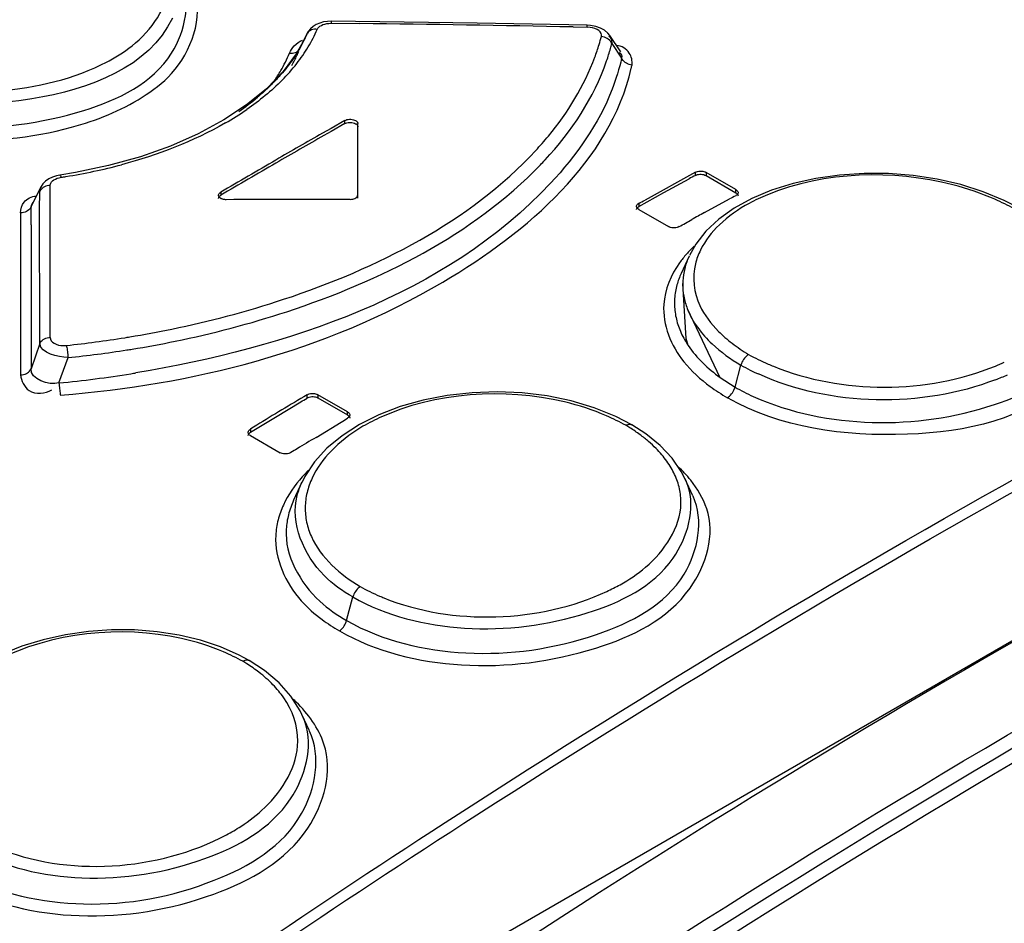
# Model space of a CAD drawing. Header units: inches. Extents: x 0 to 166, y 0 to 117.
# Tile 41 of 72: x 141.608 to 142.117, y 30.03 to 30.496. Entities that reach past the tile are written whole.
import ezdxf

# ---------------------------------------------------------------- set-up
doc = ezdxf.new("R2010")
doc.units = ezdxf.units.IN
doc.header["$LTSCALE"] = 9.1053149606
doc.header["$MEASUREMENT"] = 0
doc.layers.get('0').update_dxf_attribs({"linetype": 'CONTINUOUS'})

msp = doc.modelspace()

# ---------------------------------------------------------------- linework, layer by layer
at = {"color": 7, "linetype": 'CONTINUOUS'}
for p, q in [((141.8446125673, 30.49425629), (141.7692055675, 30.4952908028)), ((141.7692057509, 30.4952906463), (141.7692184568, 30.494251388)), ((141.7692184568, 30.4942513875), (141.783906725, 30.4940873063)), ((141.9013579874, 30.4932003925), (141.8446125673, 30.49425629)), ((141.8940195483, 30.4923487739), (141.9013837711, 30.4922004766)), ((141.9013837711, 30.4922004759), (141.9013582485, 30.4932003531)), ((141.7556695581, 30.4866009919), (141.7511692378, 30.4784481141)), ((141.7531059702, 30.4813378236), (141.7565665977, 30.4886369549)), ((141.7557318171, 30.4867509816), (141.7556644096, 30.4866053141)), ((141.7565665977, 30.4886369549), (141.7557318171, 30.4867509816)), ((141.7565705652, 30.4886351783), (141.7566666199, 30.4888495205)), ((141.9129576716, 30.4879851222), (141.9129706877, 30.4879661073)), ((141.918686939, 30.479448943), (141.9129775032, 30.4879576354)), ((141.9138695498, 30.4853409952), (141.9139995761, 30.4837483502)), ((141.9139995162, 30.4837483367), (141.9191087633, 30.4763058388)), ((141.7511692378, 30.4784481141), (141.7443211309, 30.4692977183)), ((141.7515815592, 30.4777571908), (141.7514967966, 30.4775731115)), ((141.9191518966, 30.4773483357), (141.9191087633, 30.4763058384)), ((141.7443211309, 30.4692977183), (141.7357548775, 30.4604922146)), ((141.7357548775, 30.4604922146), (141.7255303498, 30.4521406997)), ((141.7255303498, 30.4521406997), (141.7137563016, 30.4443563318)), ((141.7137563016, 30.4443563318), (141.7005874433, 30.4372469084)), ((141.7690922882, 30.4400249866), (141.7647226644, 30.4375315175)), ((141.7762065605, 30.4440725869), (141.7690922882, 30.4400249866)), ((141.7762065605, 30.4424652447), (141.7690922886, 30.438417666)), ((141.7762065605, 30.4424652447), (141.7762065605, 30.4440725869)), ((141.7829277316, 30.4040420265), (141.782927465, 30.4424461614)), ((141.7690922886, 30.438417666), (141.7654148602, 30.4363195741)), ((141.6706862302, 30.4254091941), (141.6543048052, 30.420820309)), ((141.6543048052, 30.420820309), (141.6372203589, 30.4171951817)), ((141.6372203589, 30.4171951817), (141.6290816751, 30.4158549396)), ((141.9571591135, 30.4173566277), (141.9311759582, 30.4030208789)), ((141.940923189, 30.4070045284), (141.9539095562, 30.4140340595)), ((141.9571591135, 30.4157486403), (141.9571591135, 30.4173566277)), ((141.9627268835, 30.4172607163), (141.9627268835, 30.4156526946)), ((141.9780383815, 30.4084208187), (141.9627268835, 30.4172607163)), ((141.9627268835, 30.4156526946), (141.9780383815, 30.4068127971)), ((142.0941286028, 30.410999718), (142.082001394, 30.4137857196)), ((141.614294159, 30.3995184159), (141.6194857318, 30.4100286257)), ((141.6194449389, 30.4099536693), (141.6194939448, 30.4100424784)), ((141.6241799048, 30.4071202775), (141.6241807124, 30.4105143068)), ((142.1057081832, 30.4073474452), (142.0941286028, 30.410999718)), ((141.6241789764, 30.4032081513), (141.6241799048, 30.4071202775)), ((141.7121774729, 30.4071055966), (141.7121774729, 30.4054982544)), ((141.9279284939, 30.3997414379), (141.940923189, 30.4070045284)), ((141.9618024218, 30.3965579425), (141.9747887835, 30.4035876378)), ((141.986373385, 30.4038542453), (141.97724904, 30.3988514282)), ((141.9780383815, 30.4068127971), (141.9780383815, 30.4084208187)), ((141.996545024, 30.4081360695), (141.986373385, 30.4038542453)), ((142.1166243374, 30.4028179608), (142.1057081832, 30.4073474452)), ((141.618694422, 30.4018820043), (141.6187016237, 30.4034229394)), ((141.6187621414, 30.3290332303), (141.618694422, 30.4018820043)), ((141.6241631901, 30.3321480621), (141.6241786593, 30.401868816)), ((141.6241786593, 30.401868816), (141.6241789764, 30.4032081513)), ((141.9279284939, 30.4013491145), (141.9279284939, 30.3997414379)), ((141.97724904, 30.3988514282), (141.9693106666, 30.3932052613)), ((142.1245901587, 30.3986512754), (142.1166243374, 30.4028179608)), ((141.6088279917, 30.3963773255), (141.6088343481, 30.3871617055)), ((142.5000163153, 30.3945505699), (141.6314478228, 29.8930853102)), ((141.9279284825, 30.398204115), (141.9432399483, 30.389364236)), ((141.6142447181, 30.3901904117), (141.6142755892, 30.3159127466)), ((141.9693106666, 30.3932052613), (141.9626467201, 30.3869685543)), ((141.6088343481, 30.3871617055), (141.6088853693, 30.3128069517)), ((141.9626467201, 30.3869685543), (141.9573334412, 30.3801977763)), ((141.9573334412, 30.3801977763), (141.9540657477, 30.3743744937)), ((141.9539580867, 30.3741433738), (141.9498177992, 30.3651673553)), ((141.9523908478, 30.331653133), (141.950648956, 30.3598917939)), ((141.9530086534, 30.3470061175), (141.9698441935, 30.3115214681)), ((141.6187621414, 30.3290332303), (141.6142755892, 30.3159127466)), ((141.9535199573, 30.3279000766), (141.9523908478, 30.331653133)), ((141.6286724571, 30.3086233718), (141.6333511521, 30.3217168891)), ((141.9776533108, 30.3064756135), (141.9806929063, 30.3178737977)), ((141.9699134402, 30.3114712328), (141.9776534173, 30.3064756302)), ((141.7567202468, 30.3008949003), (141.7567202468, 30.3025025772)), ((141.7622880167, 30.3025721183), (141.7622880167, 30.3009644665)), ((141.7775994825, 30.2937322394), (141.7622880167, 30.3025721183)), ((141.8931034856, 30.2993449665), (141.8806631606, 30.3019021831)), ((141.7404828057, 30.2909698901), (141.7534727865, 30.298816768)), ((141.7622880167, 30.3009644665), (141.7775994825, 30.2921245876)), ((141.7775994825, 30.2921245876), (141.7775994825, 30.2937322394)), ((141.7274896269, 30.2831496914), (141.7404828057, 30.2909698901)), ((141.7613620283, 30.2805234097), (141.7743520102, 30.2883701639)), ((141.7837697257, 30.2872018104), (141.7747802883, 30.2814249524)), ((141.9243052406, 30.2870779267), (141.9160957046, 30.2913360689)), ((141.9316405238, 30.2823712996), (141.9242979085, 30.2870821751)), ((141.7274896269, 30.2847576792), (141.7274896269, 30.2831496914)), ((141.9390655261, 30.2763324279), (141.9316405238, 30.2823712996)), ((141.7274895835, 30.2814472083), (141.7428010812, 30.272607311)), ((141.7747802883, 30.2814249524), (141.7670099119, 30.2749843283)), ((141.7670099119, 30.2749843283), (141.7605928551, 30.2679506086)), ((141.7605928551, 30.2679506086), (141.7556101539, 30.2604098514)), ((141.9518029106, 30.2592789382), (141.9499203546, 30.2629201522)), ((141.754085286, 30.2573771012), (141.749804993, 30.2480970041)), ((141.7556101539, 30.2604098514), (141.7541290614, 30.2574731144)), ((141.9559432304, 30.2503031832), (141.9518058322, 30.2592721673)), ((141.7771604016, 30.1859991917), (141.7804090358, 30.1981812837)), ((141.7217309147, 30.1681431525), (141.7120068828, 30.1724129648)), ((141.7267872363, 30.1654210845), (141.7217309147, 30.1681431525)), ((141.7347499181, 30.1602354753), (141.7267820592, 30.1654241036)), ((141.7422980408, 30.1538521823), (141.7347499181, 30.1602354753)), ((141.748425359, 30.1469243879), (141.7422980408, 30.1538521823)), ((141.7579662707, 30.1291120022), (141.7540573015, 30.1375863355))]:
    msp.add_line(p, q, dxfattribs=at)
for points in [[(141.7692057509, 30.4952906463), (141.7672968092, 30.4952174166), (141.7652341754, 30.4949152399), (141.763263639, 30.4943742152), (141.7614333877, 30.493593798), (141.7598222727, 30.4926030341), (141.7584669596, 30.4914281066), (141.7573714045, 30.4900861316), (141.7566666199, 30.4888495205)], [(141.7620278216, 30.4910844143), (141.761261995, 30.4911522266), (141.7604964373, 30.4911311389), (141.7597529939, 30.4910186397), (141.7590635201, 30.4908212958), (141.7584339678, 30.490545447), (141.7578520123, 30.4901834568), (141.7573312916, 30.4897334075), (141.7568998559, 30.4892119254)], [(141.7620278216, 30.4910844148), (141.7623657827, 30.4916839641), (141.7628246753, 30.4922275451), (141.7634044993, 30.4927151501), (141.7641128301, 30.493154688), (141.7649420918, 30.4935382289), (141.7658695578, 30.4938420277), (141.7668876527, 30.494058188), (141.7680039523, 30.4941946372), (141.7692184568, 30.4942513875)], [(141.9057368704, 30.492626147), (141.9030360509, 30.4930980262), (141.9013582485, 30.4932003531)], [(141.9086424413, 30.4874105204), (141.90869137, 30.4882684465), (141.908499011, 30.4890584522), (141.9080653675, 30.48978064), (141.9073538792, 30.4904532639), (141.9064011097, 30.4910581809), (141.9053167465, 30.4915408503), (141.9041373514, 30.4918830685), (141.9028263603, 30.4921029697), (141.9013837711, 30.4922004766)], [(141.9102432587, 30.490658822), (141.9081591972, 30.4918012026), (141.9057368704, 30.492626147)], [(141.9129576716, 30.4879851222), (141.9119571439, 30.4892137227), (141.9102432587, 30.490658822)], [(141.9139995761, 30.4837483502), (141.9136882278, 30.4843725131), (141.9132794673, 30.4849706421), (141.9127825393, 30.4855254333), (141.9122201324, 30.4860157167), (141.9116035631, 30.4864379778), (141.9109227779, 30.486798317), (141.9101840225, 30.4870879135), (141.9094167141, 30.4872931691), (141.9086424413, 30.4874105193)], [(141.747621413, 30.4788303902), (141.748390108, 30.4787714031), (141.7491584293, 30.4788013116), (141.7499044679, 30.4789223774), (141.75059628, 30.4791277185), (141.7512279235, 30.4794108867), (141.7518117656, 30.4797795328), (141.7523340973, 30.4802353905), (141.7527667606, 30.4807615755), (141.7530968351, 30.4813417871)], [(141.9244592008, 30.4727028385), (141.9236987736, 30.4728134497), (141.9229429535, 30.4730086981), (141.9222123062, 30.4732860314), (141.9215364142, 30.4736323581), (141.9209206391, 30.4740406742), (141.9203535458, 30.4745209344), (141.9198477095, 30.4750721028), (141.919428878, 30.4756728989), (141.9191088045, 30.4763058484)], [(141.7762065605, 30.4440726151), (141.776732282, 30.4443224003), (141.7773266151, 30.4445159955), (141.7779714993, 30.4446473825), (141.7786473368, 30.4447123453), (141.7793335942, 30.4447088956), (141.7800094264, 30.4446373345), (141.7806543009, 30.444499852), (141.7812486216, 30.4443004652), (141.7817743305, 30.444045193)], [(141.7762065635, 30.4424652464), (141.7767465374, 30.4427154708), (141.7773167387, 30.4429043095), (141.7779171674, 30.4430317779), (141.7785619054, 30.4431005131), (141.7792368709, 30.443107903), (141.779899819, 30.4430460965), (141.7805366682, 30.4429124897), (141.7811615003, 30.4427097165), (141.7817743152, 30.4424377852)], [(141.7817743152, 30.4424377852), (141.7820086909, 30.4422895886), (141.7822172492, 30.4421329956), (141.78239999, 30.4419680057), (141.7825579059, 30.4417932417), (141.7826900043, 30.4416100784), (141.7827933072, 30.441422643), (141.782866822, 30.44123231), (141.7829115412, 30.441037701), (141.782927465, 30.4408388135)], [(141.7817743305, 30.444045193), (141.7820063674, 30.4438990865), (141.7822154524, 30.4437420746), (141.7823999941, 30.4435753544), (141.7825585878, 30.4434002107), (141.7826900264, 30.44321797), (141.7827933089, 30.44302999), (141.7828676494, 30.442837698), (141.7829124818, 30.4426425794), (141.782927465, 30.4424461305)], [(141.7005874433, 30.4372469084), (141.686176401, 30.4309048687), (141.6706862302, 30.4254091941)], [(141.6290817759, 30.4158546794), (141.6274543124, 30.4155348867), (141.6253555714, 30.4148698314), (141.62343437, 30.4139379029), (141.6217307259, 30.4127290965), (141.6203495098, 30.4113098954), (141.6194449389, 30.4099536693)], [(141.6241807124, 30.4105143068), (141.6242650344, 30.4111676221), (141.6244906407, 30.4117832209), (141.6248575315, 30.4123610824), (141.6253705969, 30.4129099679), (141.6260249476, 30.4134210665), (141.6268059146, 30.4138680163), (141.6277086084, 30.4142420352), (141.6287379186, 30.4145518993), (141.6298938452, 30.4147976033)], [(141.6290817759, 30.4158546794), (141.6291792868, 30.415844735), (141.6293401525, 30.4157411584), (141.6295179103, 30.415527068), (141.6297044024, 30.4152086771), (141.6298938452, 30.4147976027)], [(141.9571590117, 30.4157485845), (141.9576988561, 30.4159867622), (141.9582689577, 30.4161644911), (141.9588693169, 30.4162817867), (141.9595140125, 30.4163410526), (141.9601889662, 30.4163399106), (141.9608519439, 30.4162712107), (141.9614888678, 30.4161325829), (141.9621138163, 30.4159264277), (141.9627267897, 30.4156527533)], [(141.9571591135, 30.4173566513), (141.9576849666, 30.4175940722), (141.9582794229, 30.4177762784), (141.9589244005, 30.4178972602), (141.9596002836, 30.4179525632), (141.9602865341, 30.4179404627), (141.9609623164, 30.4178620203), (141.9616071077, 30.4177196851), (141.9622013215, 30.4175172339), (141.962726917, 30.4172606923)], [(142.082001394, 30.4137857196), (142.0695260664, 30.4156765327), (142.0569018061, 30.4166714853), (142.0442160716, 30.4167656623), (142.0316175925, 30.4159398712), (142.0193427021, 30.4142099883), (142.0075947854, 30.4116029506), (141.996545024, 30.4081360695)], [(141.6241807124, 30.4105143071), (141.6234070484, 30.4104646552), (141.6226363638, 30.4103306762), (141.6218900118, 30.410113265), (141.6211988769, 30.4098230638), (141.6205686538, 30.4094668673), (141.6199873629, 30.4090360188), (141.6194680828, 30.4085306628), (141.6190377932, 30.4079699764), (141.6187088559, 30.4073705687)], [(141.711022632, 30.4038680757), (141.7110289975, 30.4040153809), (141.7111311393, 30.4044019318), (141.7113589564, 30.4047738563), (141.7117077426, 30.4051393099), (141.7121774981, 30.4054982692)], [(141.7110243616, 30.4054791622), (141.7110393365, 30.4056790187), (141.7111584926, 30.4060730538), (141.7113932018, 30.4064495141), (141.7117363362, 30.4067971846), (141.7121774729, 30.4071056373)], [(141.7121774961, 30.4038637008), (141.711736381, 30.4041677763), (141.7113932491, 30.4045121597), (141.7111585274, 30.4048864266), (141.7110393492, 30.4052793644), (141.7110243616, 30.4054791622)], [(141.7149613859, 30.4032061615), (141.7146180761, 30.4032131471), (141.7142774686, 30.4032375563), (141.7139421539, 30.4032791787), (141.7136147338, 30.4033376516), (141.7132976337, 30.4034125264), (141.712993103, 30.4035032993), (141.7127034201, 30.4036093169), (141.7124308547, 30.4037297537), (141.7121774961, 30.4038637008)], [(141.7789907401, 30.4033763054), (141.7796847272, 30.4034167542), (141.7803245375, 30.4035131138), (141.7809101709, 30.4036653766), (141.7814549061, 30.4038773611), (141.7819454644, 30.4041452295), (141.7823420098, 30.4044575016), (141.7826312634, 30.4048103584), (141.782826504, 30.4052076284), (141.7829277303, 30.4056493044)], [(141.9791914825, 30.4068420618), (141.9791765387, 30.4066504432), (141.9790574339, 30.4062736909), (141.9788227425, 30.4059158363), (141.9784795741, 30.4055885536), (141.9780383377, 30.4053022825)], [(141.978038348, 30.4084208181), (141.978479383, 30.4081192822), (141.9788224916, 30.4077805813), (141.9790572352, 30.4074151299), (141.9791764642, 30.407034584), (141.9791914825, 30.4068420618)], [(141.9780384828, 30.4068127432), (141.9784799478, 30.4065026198), (141.9788145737, 30.4061774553), (141.9790423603, 30.4058372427), (141.9791680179, 30.4054740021), (141.979193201, 30.4052374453)], [(141.614294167, 30.3995184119), (141.6139816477, 30.3989447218), (141.6135718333, 30.3984010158), (141.6130727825, 30.397903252), (141.6125070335, 30.3974714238), (141.6118843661, 30.3971076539)], [(141.9267736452, 30.3981800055), (141.9267800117, 30.3983229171), (141.9268821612, 30.3986961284), (141.9271099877, 30.3990529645), (141.9274587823, 30.3994014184), (141.9279285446, 30.3997414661)], [(141.9267753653, 30.3997911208), (141.9267903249, 30.3999845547), (141.9269094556, 30.4003649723), (141.9271441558, 30.4007267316), (141.9274873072, 30.4010582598), (141.9279284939, 30.401349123)], [(141.9279284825, 30.398204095), (141.9274874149, 30.3985063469), (141.9271442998, 30.3988463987), (141.9269095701, 30.3992138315), (141.9267903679, 30.399597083), (141.9267753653, 30.3997911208)], [(141.6118843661, 30.3971076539), (141.6111907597, 30.3968057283), (141.6104306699, 30.3965755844), (141.6096352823, 30.3964314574), (141.6088279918, 30.3963773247)], [(141.9488077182, 30.389294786), (141.9482819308, 30.3890527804), (141.9476875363, 30.388866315), (141.9470426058, 30.3887414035), (141.9463667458, 30.3886824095), (141.9456804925, 30.388691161), (141.9450046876, 30.3887668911), (141.9443598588, 30.3889072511), (141.9437655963, 30.3891083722), (141.9432399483, 30.3893642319)], [(141.6187620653, 30.3290332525), (141.6190716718, 30.3295977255), (141.6194768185, 30.3301328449), (141.6199696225, 30.3306232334), (141.6205281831, 30.3310495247), (141.6211430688, 30.3314097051), (141.6218279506, 30.3317099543), (141.6225785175, 30.3319407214), (141.6233645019, 30.3320880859), (141.6241631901, 30.3321480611)], [(141.6241631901, 30.3321480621), (141.6243235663, 30.3312356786), (141.6247058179, 30.3304244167), (141.6253099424, 30.3297143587), (141.6261763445, 30.329090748), (141.6272646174, 30.3285684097), (141.628453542, 30.3281917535), (141.6297027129, 30.3279755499), (141.6310525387, 30.3279049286), (141.632503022, 30.3279798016)], [(141.632503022, 30.327979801), (141.6326095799, 30.3274860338), (141.6327185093, 30.3269107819), (141.6328269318, 30.3262670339), (141.632930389, 30.3255827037), (141.6330278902, 30.3248675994), (141.6331212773, 30.3241063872), (141.6332087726, 30.3233066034), (141.6332861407, 30.3225023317), (141.6333511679, 30.321716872)], [(141.9846507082, 30.3233313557), (141.9841009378, 30.3229771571), (141.9835479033, 30.3225341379), (141.983007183, 30.322009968), (141.9824997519, 30.3214239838), (141.9820338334, 30.3207874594), (141.981608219, 30.3200968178), (141.9812335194, 30.3193628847), (141.9809259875, 30.3186144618), (141.9806929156, 30.3178737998)], [(141.6088853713, 30.3128068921), (141.609649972, 30.3128631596), (141.6104100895, 30.3130009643), (141.6111451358, 30.3132191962), (141.6118254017, 30.3135073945), (141.6124455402, 30.3138591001), (141.6130171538, 30.3142827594), (141.6135276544, 30.3147781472), (141.6139510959, 30.3153267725), (141.6142756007, 30.3159127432)], [(141.6286724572, 30.3086233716), (141.628730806, 30.3078719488), (141.6287996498, 30.3070955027), (141.6288774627, 30.3063142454), (141.6289608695, 30.3055605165), (141.6290486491, 30.3048418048), (141.6291426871, 30.304143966), (141.6292421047, 30.3034792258), (141.6293427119, 30.3028791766), (141.6294416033, 30.302360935)], [(141.7567202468, 30.3025026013), (141.7572460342, 30.3027700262), (141.7578404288, 30.3029797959), (141.7584853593, 30.3031258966), (141.7591612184, 30.3032044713), (141.7598474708, 30.3032131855), (141.7605232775, 30.3031512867), (141.7611681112, 30.3030206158), (141.7617623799, 30.3028255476), (141.762288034, 30.3025721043)], [(141.8806631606, 30.3019021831), (141.8678407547, 30.3034644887), (141.8548562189, 30.304032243), (141.8418680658, 30.3035994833), (141.8290662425, 30.3021657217), (141.8166646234, 30.2997694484), (141.8048605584, 30.2964474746), (141.7938380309, 30.2922370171), (141.7837697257, 30.2872018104)], [(141.9737071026, 30.301024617), (141.9742624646, 30.301384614), (141.9748171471, 30.3018318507), (141.9753553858, 30.3023566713), (141.975854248, 30.3029350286), (141.9763094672, 30.303557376), (141.9767298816, 30.304237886), (141.977105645, 30.3049708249), (141.9774166, 30.3057244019), (141.9776535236, 30.3064756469)], [(141.7567201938, 30.3008948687), (141.757282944, 30.3011696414), (141.7578735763, 30.3013777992), (141.7584920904, 30.3015193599), (141.7591570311, 30.3015945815), (141.7598498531, 30.3016032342), (141.7605149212, 30.3015446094), (141.76113369, 30.3014184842), (141.7617247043, 30.3012251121), (141.762287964, 30.3009645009)], [(141.9160957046, 30.2913360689), (141.9049618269, 30.2958224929), (141.8931034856, 30.2993449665)], [(141.777599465, 30.2937322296), (141.7780405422, 30.2934275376), (141.7783836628, 30.2930814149), (141.7786183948, 30.2927042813), (141.7787375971, 30.2923071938), (141.7787525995, 30.2921047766)], [(141.7787525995, 30.2921047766), (141.7787376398, 30.2919022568), (141.7786185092, 30.2915022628), (141.7783838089, 30.2911193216), (141.7780406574, 30.2907645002), (141.7775994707, 30.2904482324)], [(141.7775995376, 30.2921245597), (141.7780410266, 30.2918115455), (141.7783756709, 30.2914794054), (141.7786034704, 30.2911281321), (141.7787291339, 30.2907494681), (141.7787543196, 30.2905009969)], [(141.9213178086, 30.2867663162), (141.921867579, 30.2870469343), (141.9224206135, 30.2872425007), (141.9229613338, 30.2873426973), (141.9234687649, 30.2873426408), (141.9239346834, 30.2872441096), (141.9243052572, 30.2870779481)], [(141.7263347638, 30.2814709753), (141.7263411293, 30.2816217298), (141.7264432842, 30.2820176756), (141.7266711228, 30.2824001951), (141.7270199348, 30.2827775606), (141.727489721, 30.2831497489)], [(141.7263364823, 30.2830828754), (141.726351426, 30.2832870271), (141.726470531, 30.2836907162), (141.7267052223, 30.2840776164), (141.7270483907, 30.2844367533), (141.7274896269, 30.2847576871)], [(141.7274895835, 30.2814471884), (141.7270485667, 30.2817525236), (141.7267054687, 30.2820999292), (141.7264707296, 30.2824789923), (141.7263515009, 30.282878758), (141.7263364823, 30.2830828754)], [(141.7483688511, 30.2727033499), (141.7478429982, 30.2724312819), (141.7472485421, 30.2722172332), (141.7466035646, 30.2720672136), (141.7459276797, 30.2719849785), (141.7452414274, 30.271972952), (141.7445656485, 30.2720321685), (141.7439208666, 30.272160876), (141.7433266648, 30.2723545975), (141.7428010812, 30.2726073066)], [(141.9499203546, 30.2629201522), (141.9451487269, 30.2698471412), (141.9390655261, 30.2763324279)], [(141.7841526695, 30.2035108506), (141.7836263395, 30.2031419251), (141.7831006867, 30.2026932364), (141.7825895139, 30.2021724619), (141.78211108, 30.2015973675), (141.7816725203, 30.2009780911), (141.7812727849, 30.2003115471), (141.7809209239, 30.1996073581), (141.7806308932, 30.1988908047), (141.7804090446, 30.1981812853)], [(141.7734289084, 30.1806773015), (141.7739610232, 30.1810525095), (141.7744884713, 30.1815056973), (141.7749974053, 30.1820273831), (141.7754679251, 30.1825955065), (141.7758965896, 30.1832017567), (141.7762912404, 30.1838589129), (141.7766434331, 30.1845616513), (141.7769358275, 30.1852817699), (141.7771605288, 30.1859992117)], [(141.6906978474, 30.1784652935), (141.6793150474, 30.1802423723), (141.6676562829, 30.1811594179), (141.6558070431, 30.1812172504), (141.6438902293, 30.1803943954), (141.6320957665, 30.1786857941), (141.6205919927, 30.1761173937), (141.6095092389, 30.1727093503), (141.5990239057, 30.1684822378), (141.5893431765, 30.1635129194)], [(141.7120068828, 30.1724129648), (141.7016384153, 30.1758463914), (141.6906978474, 30.1784652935)], [(141.7235900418, 30.1649785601), (141.7241613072, 30.1653019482), (141.7247404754, 30.1655363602), (141.725310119, 30.1656691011), (141.7258463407, 30.1656933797), (141.7263396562, 30.1656107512), (141.7267820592, 30.1654241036)], [(141.7540736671, 30.1375504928), (141.7531308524, 30.139480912), (141.748425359, 30.1469243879)]]:
    msp.add_lwpolyline(points, dxfattribs=at)
for centre, radius, start, end in [((141.6922942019, 30.5214336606), 0.0760516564, 328.8305760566, 336.480513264), ((141.6256169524, 16.9805848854), 13.514429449, 88.8620054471, 89.3288992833), ((141.6913524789, 30.5165646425), 0.0709473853, 329.0959012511, 335.0217223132), ((141.8012824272, 30.5152382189), 0.1109078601, 343.243328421, 345.4687350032), ((141.6834030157, 30.5268043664), 0.0864390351, 321.8838700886, 328.8348326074), ((141.6936925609, 30.5044150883), 0.0637286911, 335.2730780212, 337.2519752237), ((141.7974762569, 30.5164011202), 0.1148876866, 339.7735262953, 343.2352624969), ((141.8070300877, 30.5103245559), 0.1102229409, 341.1918937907, 344.7003773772), ((141.810431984, 30.5093706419), 0.106689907, 344.7124387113, 346.1042057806), ((141.6779423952, 30.5074823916), 0.0753398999, 329.9936190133, 337.647570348), ((141.6896012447, 30.5063522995), 0.0682553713, 330.2920520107, 335.0624186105), ((141.6049259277, 30.5673681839), 0.1049566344, 293.7108394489, 297.1291743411), ((141.6753582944, 30.5089522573), 0.0783127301, 325.3232774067, 330.0078421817), ((141.6737459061, 30.5343820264), 0.0987142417, 315.2710340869, 321.8833550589), ((141.8233656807, 30.4944266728), 0.1034012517, 346.9169077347, 347.8723150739), ((141.6453858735, 30.5589348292), 0.1339107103, 304.6209719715, 309.7925202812), ((141.6334055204, 30.5837740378), 0.1626600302, 299.9283208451, 304.5207404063), ((144.3418266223, 25.9264889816), 5.1952833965, 119.7388044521, 120.0452194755), ((144.3405535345, 25.9270881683), 5.19273599, 119.7298886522, 120.0452495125), ((141.7443216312, 30.5498376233), 0.1780776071, 317.103748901, 320.2850682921), ((141.5857742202, 30.7053591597), 0.2938889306, 279.0964862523, 284.8267958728), ((144.3681556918, 25.8809851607), 5.247855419, 120.0453094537, 120.4048885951), ((144.3672301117, 25.8809811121), 5.2460041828, 120.0453259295, 120.4050322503), ((141.7388120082, 30.5548386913), 0.1923544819, 315.9943125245, 317.0358294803), ((141.5825207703, 30.7235206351), 0.312336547, 278.7239017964, 279.1590857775), ((142.0723446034, 30.1849372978), 0.2578995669, 116.5285504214, 117.3373892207), ((140.7731761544, 30.4069445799), 0.8455328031, 359.7613626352, 0.0288663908), ((142.0932741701, 30.1744030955), 0.2580006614, 116.5298377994, 117.3383676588), ((140.5091886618, 30.4007116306), 1.1051061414, 359.4545043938, 359.9381361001), ((141.6957043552, 30.8398353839), 0.4962396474, 297.9021605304, 298.327572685), ((142.061826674, 30.2895173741), 0.1243668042, 61.1605578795, 66.3217772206), ((143.6118840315, 27.4447106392), 3.3817409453, 119.2051750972, 119.3313455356), ((141.4210762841, 31.3436696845), 1.0905649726, 298.940851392, 299.331726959), ((141.9850258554, 30.3489404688), 0.0387661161, 155.2494315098, 164.5798404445), ((141.9821867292, 30.3497272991), 0.0358199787, 164.5855916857, 176.0103727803), ((141.9840668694, 30.3594491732), 0.0334094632, 176.9383072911, 179.2421787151), ((141.9811434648, 30.3498273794), 0.03477229, 176.0552767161, 187.8079232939), ((141.5729983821, 30.8923168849), 0.5674565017, 279.0862194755, 279.3597045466), ((141.574817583, 30.881695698), 0.5566808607, 279.3527431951, 281.6095807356), ((141.5717288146, 30.9005876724), 0.5758239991, 276.0584535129, 279.0809965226), ((141.5779769, 30.8708461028), 0.5518955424, 279.2177232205, 281.569048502), ((141.993543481, 30.3548136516), 0.0482314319, 209.6030196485, 213.9129953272), ((141.5764360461, 30.8801756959), 0.5613515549, 275.8191848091, 278.947400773), ((141.5768553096, 30.8774608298), 0.5586045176, 278.9482290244, 279.2225969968), ((142.0418710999, 30.4272580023), 0.1186377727, 241.1635030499, 246.5582404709), ((142.0311203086, 30.4053127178), 0.1009380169, 240.0272932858, 243.1430407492), ((142.0454168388, 30.4351530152), 0.1272917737, 246.5076822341, 247.8753684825), ((142.0716014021, 30.4152729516), 0.1059218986, 292.4442908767, 295.1637595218), ((141.5737556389, 30.8811908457), 0.5751950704, 275.4786664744, 279.2124529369), ((141.5743277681, 30.8775913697), 0.571550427, 279.2136068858, 279.4737363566), ((142.0358212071, 30.4145437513), 0.1112970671, 243.1308958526, 245.5176383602), ((142.0699555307, 30.4200153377), 0.1175570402, 291.0297059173, 294.3171657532), ((141.4626379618, 30.7712108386), 0.5547441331, 301.6190060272, 302.0140018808), ((141.8651447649, 30.1846715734), 0.1165278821, 61.1801849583, 66.6696648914), ((141.8967545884, 30.0264910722), 0.3087383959, 122.5286952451, 123.2460200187), ((141.4834238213, 30.7609264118), 0.5549311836, 301.6184361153, 302.0132959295), ((141.8706557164, 30.2026211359), 0.0982194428, 57.5765032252, 58.9487117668), ((141.87531372, 30.2098305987), 0.0896364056, 53.4702494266, 57.6189074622), ((142.8417429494, 28.4682663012), 2.1098575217, 120.8013730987, 121.1099149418), ((142.1703940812, 29.5822627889), 0.8092054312, 121.1656704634, 121.434963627), ((141.8072269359, 30.2124246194), 0.0713611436, 134.1297379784, 137.9751284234), ((141.9153674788, 30.2424064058), 0.0401505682, 19.3908118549, 24.8387703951), ((141.7825026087, 30.2275867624), 0.0420117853, 165.7432497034, 176.7012176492), ((141.786116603, 30.2306073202), 0.0402436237, 165.5541411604, 176.2849727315), ((141.8385123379, 30.3026491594), 0.1130636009, 241.263092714, 246.9236209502), ((141.867571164, 30.2957231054), 0.1043631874, 294.9124165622, 299.0652730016), ((141.8414092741, 30.3091843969), 0.1202114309, 246.8742451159, 247.9826193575), ((141.6702827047, 30.0677393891), 0.1108924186, 61.2680710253, 67.0271876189), ((141.6748793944, 30.0843713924), 0.0941819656, 57.3735529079, 58.855565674), ((141.6798160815, 30.0919133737), 0.0851684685, 52.2908341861, 57.4350167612), ((141.7008923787, 30.091704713), 0.0724647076, 46.1076163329, 47.8174690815), ((141.7157535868, 30.1198627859), 0.0422031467, 18.7732429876, 24.7904269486), ((141.6668678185, 30.1660199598), 0.1026388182, 298.0358358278, 302.8541815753)]:
    msp.add_arc(centre, radius, start, end, dxfattribs=at)
msp.add_ellipse((141.7829277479, 25.8893079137), major_axis=(7.818540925, 2.81904e-05), ratio=0.577354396, start_param=1.5712977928, end_param=1.5794873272, dxfattribs=at)
for points, knots in [([(141.5127163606, 30.4582757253), (141.5311685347, 30.447684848), (141.575808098, 30.4370129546), (141.6370928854, 30.444583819), (141.6896852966, 30.4689051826), (141.6971330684, 30.5058975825), (141.6916813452, 30.5177775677)], [0, 0, 0, 0, 0.2837327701, 0.5848836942, 0.825681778, 1, 1, 1, 1]), ([(141.6527859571, 30.4739588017), (141.6575581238, 30.4764078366), (141.6726445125, 30.4855323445), (141.6850912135, 30.5025374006), (141.6852720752, 30.5150608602)], [0, 0, 0, 0, 0.2998488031, 1, 1, 1, 1]), ([(141.6715923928, 30.4560961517), (141.6770563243, 30.4595707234), (141.6942580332, 30.4720129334), (141.7034186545, 30.4973975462), (141.698530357, 30.5115153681)], [0, 0, 0, 0, 0.3023598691, 1, 1, 1, 1]), ([(141.6872077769, 30.4969083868), (141.6752794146, 30.4717098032), (141.6077840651, 30.4461392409), (141.544709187, 30.4533996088), (141.5158585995, 30.4700593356)], [0, 0, 0, 0, 0.4555848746, 1, 1, 1, 1]), ([(141.7476214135, 30.4788304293), (141.7482227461, 30.4801974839), (141.7500061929, 30.4829593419), (141.7527766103, 30.4849126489), (141.7544242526, 30.485474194)], [0, 0, 0, 0, 0.4617768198, 1, 1, 1, 1]), ([(141.9125096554, 30.4877921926), (141.912826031, 30.4874211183), (141.9133781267, 30.4866526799), (141.9137518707, 30.4857778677), (141.9138695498, 30.4853409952)], [0, 0, 0, 0, 0.5187177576, 1, 1, 1, 1]), ([(141.7522273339, 30.4801258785), (141.7513764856, 30.4787011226), (141.7495556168, 30.4758687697), (141.7475635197, 30.4731545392), (141.7465153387, 30.4718096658)], [0, 0, 0, 0, 0.493220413, 1, 1, 1, 1]), ([(141.9244592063, 30.4727030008), (141.9247173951, 30.4748107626), (141.9236923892, 30.4797731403), (141.9190710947, 30.4826128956), (141.9165639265, 30.482802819)], [0, 0, 0, 0, 0.4578647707, 1, 1, 1, 1]), ([(141.9178743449, 30.4792162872), (141.9181729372, 30.478918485), (141.9186782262, 30.4783487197), (141.9190550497, 30.4776720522), (141.9191518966, 30.4773483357)], [0, 0, 0, 0, 0.5551744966, 1, 1, 1, 1]), ([(141.6294416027, 30.3023609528), (141.6978244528, 30.3078689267), (141.8126077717, 30.3358035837), (141.9129860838, 30.4232669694), (141.9240829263, 30.4710203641)], [0, 0, 0, 0, 0.5832207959, 1, 1, 1, 1]), ([(141.7465153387, 30.4718096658), (141.7454337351, 30.4704219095), (141.7431555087, 30.4676720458), (141.7407272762, 30.4650540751), (141.73946247, 30.463760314)], [0, 0, 0, 0, 0.4930191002, 1, 1, 1, 1]), ([(141.9142398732, 30.4602637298), (141.9072648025, 30.4422056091), (141.8488901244, 30.360361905), (141.7457698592, 30.3267467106), (141.6684023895, 30.3138362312)], [0, 0, 0, 0, 0.1979473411, 1, 1, 1, 1]), ([(141.73946247, 30.463760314), (141.7381537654, 30.4624216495), (141.7354252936, 30.4597783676), (141.7325674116, 30.4572760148), (141.7310899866, 30.4560422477)], [0, 0, 0, 0, 0.4930553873, 1, 1, 1, 1]), ([(141.5088773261, 30.452887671), (141.5454963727, 30.4317500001), (141.6086087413, 30.4284602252), (141.6604441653, 30.449006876), (141.6715923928, 30.4560961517)], [0, 0, 0, 0, 0.7619279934, 1, 1, 1, 1]), ([(141.6283533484, 29.9466439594), (141.6983297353, 29.9961162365), (141.9711158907, 30.1804463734), (142.2602946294, 30.3411847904), (142.4821884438, 30.4415578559)], [0, 0, 0, 0, 0.2602928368, 1, 1, 1, 1]), ([(141.6314478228, 29.9420215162), (141.701361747, 29.9914496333), (141.9739060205, 30.175617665), (142.2628252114, 30.3362193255), (142.4845195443, 30.4365124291)], [0, 0, 0, 0, 0.2602907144, 1, 1, 1, 1]), ([(141.686844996, 30.33640363), (141.7063661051, 30.3404167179), (141.7739978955, 30.3583040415), (141.840501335, 30.3917025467), (141.874779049, 30.4286250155)], [0, 0, 0, 0, 0.2834487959, 1, 1, 1, 1]), ([(141.6886588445, 30.3301630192), (141.7080984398, 30.3341442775), (141.7757586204, 30.3519634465), (141.8421276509, 30.3849238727), (141.8771669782, 30.4212043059)], [0, 0, 0, 0, 0.2823376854, 1, 1, 1, 1]), ([(141.6187088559, 30.4073705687), (141.6187327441, 30.4078089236), (141.6189222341, 30.4087053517), (141.6193322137, 30.4095186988), (141.6195805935, 30.4099097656)], [0, 0, 0, 0, 0.4865497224, 1, 1, 1, 1]), ([(141.6088279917, 30.3963773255), (141.6088916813, 30.3983105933), (141.6100431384, 30.4028055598), (141.6145679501, 30.4049704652), (141.6169136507, 30.4050562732)], [0, 0, 0, 0, 0.4517756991, 1, 1, 1, 1]), ([(141.9944362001, 30.4057885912), (141.9927907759, 30.4051161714), (141.989584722, 30.4037122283), (141.9864596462, 30.4021352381), (141.9849477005, 30.4013137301)], [0, 0, 0, 0, 0.5081189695, 1, 1, 1, 1]), ([(141.6151011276, 30.401777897), (141.614848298, 30.4014222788), (141.614437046, 30.4007133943), (141.6142743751, 30.3998924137), (141.614294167, 30.3995184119)], [0, 0, 0, 0, 0.5381130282, 1, 1, 1, 1]), ([(141.6621234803, 29.8279897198), (141.7422510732, 29.8859811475), (142.0534502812, 30.1000439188), (142.3864037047, 30.2836368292), (142.6424711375, 30.3939912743)], [0, 0, 0, 0, 0.2618461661, 1, 1, 1, 1]), ([(141.6670725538, 29.8226197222), (141.7471510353, 29.8805757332), (142.0581589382, 30.0945077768), (142.3909084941, 30.2779877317), (142.6468192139, 30.3882733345)], [0, 0, 0, 0, 0.2618464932, 1, 1, 1, 1]), ([(142.6509337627, 30.3828342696), (142.5683731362, 30.3472544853), (142.2266314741, 30.1869313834), (141.9046132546, 29.9860331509), (141.6717840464, 29.8175252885)], [0, 0, 0, 0, 0.2382676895, 1, 1, 1, 1]), ([(141.9566068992, 30.3792276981), (141.9551887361, 30.377897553), (141.9525232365, 30.3751722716), (141.9501298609, 30.3722032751), (141.9490400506, 30.3706936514)], [0, 0, 0, 0, 0.5108308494, 1, 1, 1, 1]), ([(141.9539589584, 30.3741432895), (141.9530154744, 30.372089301), (141.9515039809, 30.3678656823), (141.9508224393, 30.3634279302), (141.9507050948, 30.3612336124)], [0, 0, 0, 0, 0.5070509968, 1, 1, 1, 1]), ([(141.9598169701, 30.3772273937), (141.9592521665, 30.3760807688), (141.9582474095, 30.3737575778), (141.9574964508, 30.3713395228), (141.9571947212, 30.3701285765)], [0, 0, 0, 0, 0.5059798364, 1, 1, 1, 1]), ([(142.4892448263, 30.3664084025), (142.4183135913, 30.333415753), (142.1264493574, 30.1882161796), (141.8494074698, 30.0139626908), (141.6480264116, 29.8698014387)], [0, 0, 0, 0, 0.2400457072, 1, 1, 1, 1]), ([(141.9506603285, 30.3598910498), (141.9506317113, 30.3577261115), (141.9510059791, 30.3533249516), (141.9522172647, 30.3490812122), (141.9530081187, 30.3470066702)], [0, 0, 0, 0, 0.4937236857, 1, 1, 1, 1]), ([(141.9870560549, 30.3016788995), (142.0061294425, 30.2930348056), (142.0490965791, 30.2847456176), (142.1070772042, 30.2928815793), (142.1557828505, 30.3162433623), (142.1617904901, 30.3503397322), (142.1567325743, 30.3613302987)], [0, 0, 0, 0, 0.2954364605, 0.5955006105, 0.8293109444, 1, 1, 1, 1]), ([(141.9466935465, 30.3451034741), (141.947025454, 30.3426796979), (141.9482304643, 30.3377823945), (141.950345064, 30.3332130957), (141.9516077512, 30.3309879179)], [0, 0, 0, 0, 0.4888030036, 1, 1, 1, 1]), ([(142.1653554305, 30.3469396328), (142.1667002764, 30.333935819), (142.1413863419, 30.2920628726), (142.0638111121, 30.2768274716), (142.0011323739, 30.2853168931), (141.9737071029, 30.3010246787)], [0, 0, 0, 0, 0.1770097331, 0.5720698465, 1, 1, 1, 1]), ([(141.9691010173, 30.3352368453), (141.9701795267, 30.3341586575), (141.9724557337, 30.3320441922), (141.9748638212, 30.3300822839), (141.9761163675, 30.3291209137)], [0, 0, 0, 0, 0.4913108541, 1, 1, 1, 1]), ([(141.9761163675, 30.3291209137), (141.9774600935, 30.3280895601), (141.9802538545, 30.3260803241), (141.9831555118, 30.3242311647), (141.984650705, 30.3233313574)], [0, 0, 0, 0, 0.49256051, 1, 1, 1, 1]), ([(141.6088853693, 30.3128069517), (141.6091207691, 30.309773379), (141.6126446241, 30.302235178), (141.6216443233, 30.303042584), (141.6250268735, 30.3050441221)], [0, 0, 0, 0, 0.4363495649, 1, 1, 1, 1]), ([(141.9648310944, 30.3068029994), (141.966233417, 30.3057730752), (141.9691418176, 30.303765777), (141.972155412, 30.3019206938), (141.9737071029, 30.3010246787)], [0, 0, 0, 0, 0.4926507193, 1, 1, 1, 1]), ([(141.9776535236, 30.3064756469), (141.9791565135, 30.3056128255), (141.9822548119, 30.3039398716), (141.9854289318, 30.3024163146), (141.9870560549, 30.3016788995)], [0, 0, 0, 0, 0.4924163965, 1, 1, 1, 1]), ([(141.7939277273, 30.290565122), (141.79228448, 30.289807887), (141.7890821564, 30.288233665), (141.7859704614, 30.2864862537), (141.7844650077, 30.2855799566)], [0, 0, 0, 0, 0.5073073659, 1, 1, 1, 1]), ([(141.9368674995, 30.2748115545), (141.9356215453, 30.2760665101), (141.9329703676, 30.2785172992), (141.9301445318, 30.2807626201), (141.9286689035, 30.2818577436)], [0, 0, 0, 0, 0.4904079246, 1, 1, 1, 1]), ([(141.942401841, 30.2683158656), (141.9415874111, 30.2694521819), (141.9398237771, 30.2716918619), (141.9378882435, 30.2737834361), (141.9368674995, 30.2748115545)], [0, 0, 0, 0, 0.4910890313, 1, 1, 1, 1]), ([(141.9464812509, 30.2613357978), (141.9459276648, 30.2625421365), (141.9446756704, 30.2649377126), (141.9432003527, 30.2672017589), (141.942401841, 30.2683158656)], [0, 0, 0, 0, 0.4919535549, 1, 1, 1, 1]), ([(141.9497111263, 30.2466096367), (141.9497436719, 30.2491005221), (141.9492084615, 30.2541807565), (141.9475513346, 30.2590039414), (141.9464812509, 30.2613357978)], [0, 0, 0, 0, 0.4926270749, 1, 1, 1, 1]), ([(141.9547470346, 30.2584851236), (141.9537586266, 30.2597173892), (141.9516443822, 30.2621449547), (141.9493584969, 30.2644106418), (141.9481589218, 30.2655228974)], [0, 0, 0, 0, 0.4912637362, 1, 1, 1, 1]), ([(141.7516251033, 30.2505386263), (141.7519295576, 30.2516998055), (141.7526516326, 30.2540186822), (141.7535734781, 30.2562653), (141.7540851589, 30.2573779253)], [0, 0, 0, 0, 0.4950074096, 1, 1, 1, 1]), ([(141.7593454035, 30.2595247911), (141.7582323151, 30.2571236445), (141.7564725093, 30.2521857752), (141.7557948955, 30.2469769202), (141.7557588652, 30.2444199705)], [0, 0, 0, 0, 0.5085891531, 1, 1, 1, 1]), ([(141.7804090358, 30.1981812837), (141.7976551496, 30.1882184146), (141.8395777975, 30.1782446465), (141.898042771, 30.1856370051), (141.9474524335, 30.2090825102), (141.9574708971, 30.2436963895), (141.9532405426, 30.2557367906)], [0, 0, 0, 0, 0.2786201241, 0.5766468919, 0.821472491, 1, 1, 1, 1]), ([(141.7498033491, 30.2480970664), (141.7492462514, 30.2468860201), (141.7482457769, 30.2444393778), (141.7474698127, 30.2419121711), (141.7471453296, 30.2406466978)], [0, 0, 0, 0, 0.5050438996, 1, 1, 1, 1]), ([(141.7804090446, 30.1981812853), (141.775062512, 30.2012672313), (141.7580024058, 30.2127240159), (141.7479373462, 30.2364736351), (141.7516251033, 30.2505386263)], [0, 0, 0, 0, 0.298026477, 1, 1, 1, 1]), ([(141.7771605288, 30.1859992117), (141.7956114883, 30.1754118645), (141.8405072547, 30.1651077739), (141.9021645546, 30.1739250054), (141.9545110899, 30.2002719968), (141.9616113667, 30.237922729), (141.9560045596, 30.2501659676)], [0, 0, 0, 0, 0.2808546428, 0.5800953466, 0.8222143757, 1, 1, 1, 1]), ([(141.9182713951, 30.2045027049), (141.9229141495, 30.2070887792), (141.9377168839, 30.2167856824), (141.9495464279, 30.2340044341), (141.9497111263, 30.2466096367)], [0, 0, 0, 0, 0.2965516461, 1, 1, 1, 1]), ([(141.7444869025, 30.2456128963), (141.7439202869, 30.2443635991), (141.7429029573, 30.2418405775), (141.7421144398, 30.2392365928), (141.7417847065, 30.2379328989)], [0, 0, 0, 0, 0.504976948, 1, 1, 1, 1]), ([(141.7557588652, 30.2444199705), (141.7557228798, 30.2418662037), (141.7562501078, 30.2366665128), (141.7579042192, 30.2317166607), (141.7589763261, 30.2293239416)], [0, 0, 0, 0, 0.4934398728, 1, 1, 1, 1]), ([(141.7734289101, 30.1806772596), (141.7922905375, 30.1697891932), (141.838169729, 30.1589105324), (141.9021928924, 30.1671357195), (141.9562313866, 30.1927282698), (141.967566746, 30.2305092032), (141.9630455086, 30.2437274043)], [0, 0, 0, 0, 0.2782641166, 0.5762359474, 0.8215059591, 1, 1, 1, 1]), ([(141.7459575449, 30.2332148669), (141.7450825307, 30.2195349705), (141.7563755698, 30.1996472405), (141.7722542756, 30.1888493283), (141.7771604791, 30.1859992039)], [0, 0, 0, 0, 0.7072526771, 1, 1, 1, 1]), ([(141.7405604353, 30.2300042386), (141.7398749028, 30.2179186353), (141.7478778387, 30.2003778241), (141.7606425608, 30.1893980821), (141.7645037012, 30.1865262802)], [0, 0, 0, 0, 0.7155515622, 1, 1, 1, 1]), ([(141.7645037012, 30.1865262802), (141.765911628, 30.1854791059), (141.7688330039, 30.1834430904), (141.7718667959, 30.1815792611), (141.7734289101, 30.1806772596)], [0, 0, 0, 0, 0.4930909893, 1, 1, 1, 1]), ([(141.73913724, 30.1528700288), (141.7380308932, 30.1540079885), (141.7356918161, 30.1562328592), (141.7332040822, 30.1582889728), (141.7319096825, 30.1592923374)], [0, 0, 0, 0, 0.4921510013, 1, 1, 1, 1]), ([(141.7446693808, 30.146213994), (141.743857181, 30.1473799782), (141.7420981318, 30.1496747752), (141.7401594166, 30.1518186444), (141.73913724, 30.1528700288)], [0, 0, 0, 0, 0.4921393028, 1, 1, 1, 1]), ([(141.5829234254, 30.0685072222), (141.6001256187, 30.0585672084), (141.6423754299, 30.0492019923), (141.701282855, 30.0586348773), (141.7502618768, 30.0851586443), (141.7600201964, 30.1207454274), (141.7557115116, 30.1334447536)], [0, 0, 0, 0, 0.2735943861, 0.5681448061, 0.8153270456, 1, 1, 1, 1]), ([(141.5794538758, 30.0554963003), (141.5979271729, 30.0449037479), (141.6433933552, 30.0353372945), (141.7057441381, 30.0467680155), (141.7574919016, 30.0770143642), (141.7639670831, 30.1159715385), (141.7580471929, 30.1289328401)], [0, 0, 0, 0, 0.2754485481, 0.5709860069, 0.8156853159, 1, 1, 1, 1]), ([(141.5759340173, 30.0503141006), (141.5947872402, 30.0394303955), (141.6411509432, 30.0292580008), (141.7057494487, 30.0399213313), (141.7593734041, 30.0692201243), (141.7701474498, 30.1082799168), (141.7654372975, 30.1222456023)], [0, 0, 0, 0, 0.2731538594, 0.5675254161, 0.815064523, 1, 1, 1, 1]), ([(141.7225496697, 30.0797978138), (141.7269357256, 30.0826374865), (141.7411255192, 30.0933884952), (141.7518398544, 30.1109334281), (141.7519803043, 30.123682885)], [0, 0, 0, 0, 0.2906800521, 1, 1, 1, 1])]:
    msp.add_open_spline(points, degree=3, knots=knots, dxfattribs=at)
for points in [[(141.8795731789, 30.4237412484), (141.8932349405, 30.4384114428), (141.9049093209, 30.455811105), (141.9113675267, 30.4747887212)], [(141.881304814, 30.4360516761), (141.8913475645, 30.4481521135), (141.899845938, 30.4619242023), (141.9052792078, 30.476680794)], [(141.9191087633, 30.4763058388), (141.9179015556, 30.470849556), (141.9162533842, 30.4654766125), (141.9142398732, 30.4602637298)], [(141.5322096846, 30.4695230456), (141.5677135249, 30.4551266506), (141.6120630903, 30.4558438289), (141.6471311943, 30.4712713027)], [(141.7438768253, 30.4649114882), (141.7383116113, 30.4592788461), (141.7321050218, 30.4542490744), (141.7255856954, 30.4497550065)], [(141.7145592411, 30.4428046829), (141.697885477, 30.4331841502), (141.6795832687, 30.4262032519), (141.6609797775, 30.4212556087)], [(142.0900444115, 30.4108736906), (142.0591227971, 30.4187721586), (142.0239789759, 30.4178615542), (141.9944362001, 30.4057885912)], [(142.1117723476, 30.4034143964), (142.1047620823, 30.4064957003), (142.0974637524, 30.4089785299), (142.0900444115, 30.4108736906)], [(141.9849477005, 30.4013137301), (141.9793909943, 30.398294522), (141.9741032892, 30.3946187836), (141.9695502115, 30.3902299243)], [(141.9695502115, 30.3902299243), (141.9656522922, 30.3864725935), (141.9622093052, 30.382084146), (141.9598169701, 30.3772273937)], [(141.9490400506, 30.3706936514), (141.9445445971, 30.3644664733), (141.9413795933, 30.356817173), (141.9408575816, 30.3491546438)], [(141.9571947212, 30.3701285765), (141.9554467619, 30.3631134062), (141.9564335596, 30.3551141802), (141.9594872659, 30.3485611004)], [(141.9408575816, 30.3491546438), (141.9401474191, 30.3387302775), (141.94465441, 30.3276996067), (141.9512196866, 30.3195713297)], [(141.9594872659, 30.3485611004), (141.9618005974, 30.3435968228), (141.9652277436, 30.3391089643), (141.9691010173, 30.3352368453)], [(141.9530081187, 30.3470066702), (141.9556589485, 30.3400531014), (141.9604018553, 30.3338196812), (141.9658344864, 30.328733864)], [(141.6333511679, 30.321716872), (141.6279222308, 30.3220682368), (141.6194536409, 30.3236370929), (141.6187620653, 30.3290332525)], [(141.9535169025, 30.3279037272), (141.9578314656, 30.3214788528), (141.9636499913, 30.3160070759), (141.969925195, 30.3114775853)], [(141.9658344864, 30.328733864), (141.9703129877, 30.3245412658), (141.9753795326, 30.3209402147), (141.9806929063, 30.3178737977)], [(141.9512196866, 30.3195713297), (141.9551285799, 30.3147318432), (141.95981715, 30.3104854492), (141.9648310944, 30.3068029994)], [(141.9974758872, 30.3172341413), (142.0328515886, 30.3028498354), (142.0767511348, 30.3027803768), (142.1120407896, 30.3173745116)], [(141.6286724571, 30.3086233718), (141.6234858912, 30.307197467), (141.6137941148, 30.3105552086), (141.614275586, 30.3159126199)], [(142.1121411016, 30.3102882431), (142.0740404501, 30.2956211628), (142.0268490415, 30.2963242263), (141.9896982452, 30.313253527)], [(141.7567202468, 30.3025025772), (141.7480528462, 30.2972784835), (141.7392707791, 30.2922383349), (141.7307391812, 30.286795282)], [(141.8895748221, 30.2988557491), (141.8584442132, 30.3062724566), (141.822992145, 30.303958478), (141.7939277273, 30.290565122)], [(141.9112935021, 30.2916717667), (141.9042943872, 30.2946979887), (141.8969925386, 30.2970885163), (141.8895748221, 30.2988557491)], [(141.7844650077, 30.2855799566), (141.7788792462, 30.2822172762), (141.7736077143, 30.2781888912), (141.7690942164, 30.273483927)], [(141.7690942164, 30.273483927), (141.7651652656, 30.2693883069), (141.7617323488, 30.264673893), (141.7593454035, 30.2595247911)], [(141.754216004, 30.2601975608), (141.7503058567, 30.2558544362), (141.7469007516, 30.2509350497), (141.7444869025, 30.2456128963)], [(141.9630455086, 30.2437274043), (141.961219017, 30.2490672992), (141.9582782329, 30.2540827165), (141.9547470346, 30.2584851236)], [(141.7589763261, 30.2293239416), (141.7638910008, 30.2183554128), (141.7738600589, 30.2097176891), (141.7841526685, 30.2035108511)], [(141.7963434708, 30.1977399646), (141.8319539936, 30.1833386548), (141.8767081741, 30.1848599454), (141.9115323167, 30.2010706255)], [(141.691861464, 30.1767491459), (141.660515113, 30.1836895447), (141.6248025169, 30.1799376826), (141.5962278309, 30.1653003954)], [(141.7135633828, 30.1698369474), (141.7065760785, 30.1728062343), (141.6992739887, 30.1751079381), (141.691861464, 30.1767491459)], [(141.7519803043, 30.123682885), (141.7520672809, 30.1315782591), (141.7491824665, 30.1397350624), (141.7446693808, 30.146213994)], [(141.7654372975, 30.1222456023), (141.7626703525, 30.1304496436), (141.7573713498, 30.1379225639), (141.7511325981, 30.1439259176)], [(141.5959505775, 30.0690969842), (141.6325457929, 30.0535112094), (141.6800221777, 30.0566921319), (141.715110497, 30.0754254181)]]:
    msp.add_open_spline(points, degree=3, dxfattribs=at)

doc.saveas('drawing.dxf')
